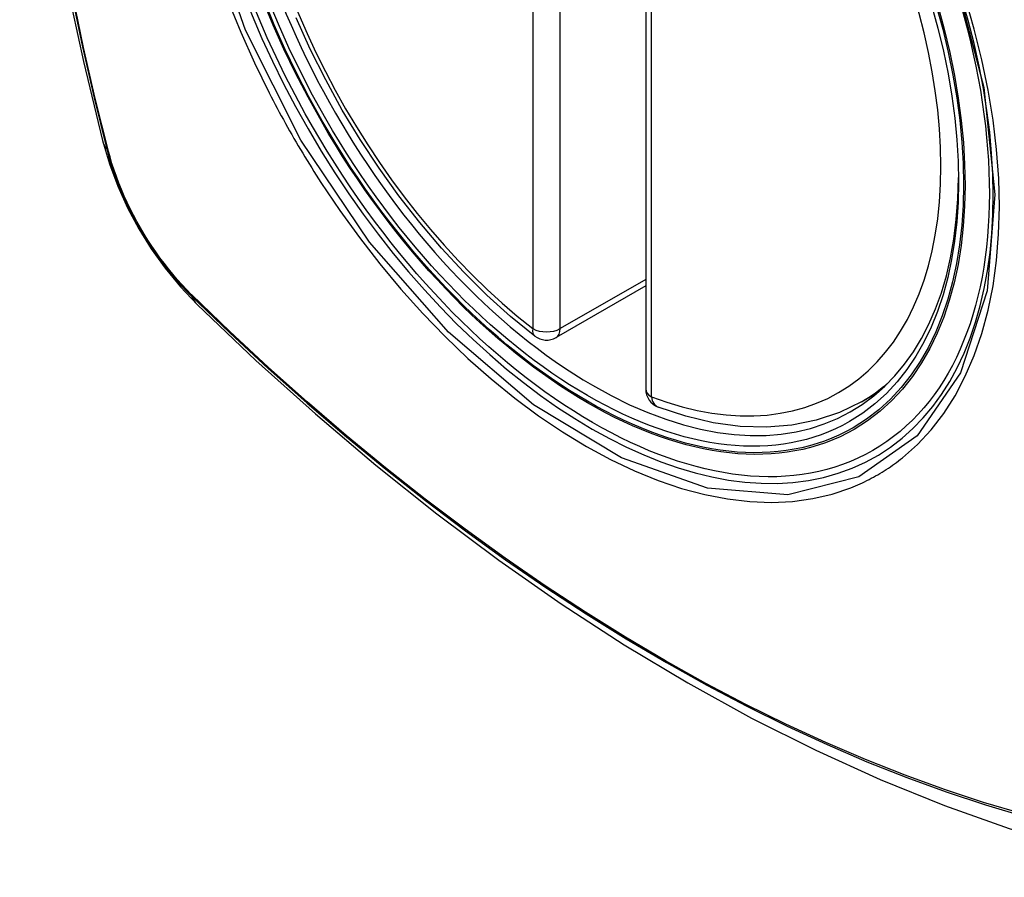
# Model space of a CAD drawing. Header units: inches. Extents: x 338.7 to 398.8, y 128 to 186.9.
# Tile 102 of 110: x 382.693 to 383.294, y 159.155 to 159.679. Entities that reach past the tile are written whole.
import ezdxf

# ---------------------------------------------------------------- set-up
doc = ezdxf.new("R2010")
doc.units = ezdxf.units.IN
doc.header["$MEASUREMENT"] = 0
doc.layers.add('Visible Edges(ANSI)', color=7, linetype='Continuous', lineweight=25)
doc.layers.add('Visible Tangent Edges(ANSI)', color=7, linetype='Continuous', lineweight=25)

msp = doc.modelspace()

# ---------------------------------------------------------------- linework, layer by layer
at = {"layer": 'Visible Edges(ANSI)'}
for p, q in [((383.07535, 159.93847), (383.07535, 159.45318)), ((383.07535, 159.51611), (383.02067, 159.48462)), ((383.20716, 159.44543), (383.21747, 159.45137))]:
    msp.add_line(p, q, dxfattribs=at)
at = {"layer": 'Visible Edges(ANSI)', "flags": 128}
for points in [[(382.74706, 160.31283), (382.73422, 160.27472), (382.72317, 160.23548), (382.71388, 160.1952), (382.70632, 160.15392), (382.70048, 160.11173), (382.69634, 160.06869), (382.69386, 160.02485), (382.69304, 159.98027), (382.69386, 159.93503), (382.69628, 159.88918), (382.70031, 159.84278), (382.7059, 159.7959), (382.71305, 159.74861), (382.72173, 159.70098), (382.73192, 159.65306), (382.74359, 159.60494)], [(383.00754, 159.48552), (382.99284, 159.49753), (382.97841, 159.51051), (382.96432, 159.52442), (382.95062, 159.53919), (382.93738, 159.55475), (382.92465, 159.57105), (382.91248, 159.58799), (382.90094, 159.60551), (382.89006, 159.62352), (382.87991, 159.64195), (382.87052, 159.66072), (382.86194, 159.67973)], [(382.74359, 159.60494), (382.74783, 159.59065), (382.75297, 159.57692), (382.75896, 159.5637), (382.76577, 159.55098), (382.77339, 159.53872), (382.78184, 159.52692), (382.79116, 159.5156), (382.80144, 159.50477)], [(382.80144, 159.50477), (382.83725, 159.47065), (382.87363, 159.43792), (382.91052, 159.40663), (382.94787, 159.37686), (382.98564, 159.34863), (383.02378, 159.32202), (383.06225, 159.29706), (383.101, 159.27381), (383.13998, 159.2523), (383.17916, 159.23261), (383.21848, 159.21476), (383.25791, 159.19881), (383.2974, 159.18481), (383.33691, 159.17281), (383.37639, 159.16287), (383.41579, 159.15504)], [(383.20716, 159.44543), (383.19378, 159.43886), (383.17954, 159.43406), (383.16458, 159.43104), (383.14902, 159.42981), (383.13299, 159.43034), (383.11658, 159.4326), (383.09988, 159.43654), (383.083, 159.44212)]]:
    msp.add_lwpolyline(points, dxfattribs=at)
at = {"layer": 'Visible Edges(ANSI)'}
for centre, start, end in [((383.01478, 159.49486), 232.21581, 299.93599), ((383.08716, 159.45318), 180, 249.36936)]:
    msp.add_arc(centre, 0.01181, start, end, dxfattribs=at)
msp.add_ellipse((383.04018, 159.71045), major_axis=(-0.15963, 0.2772), ratio=0.578093, dxfattribs=at)
msp.add_ellipse((383.04366, 159.71246), major_axis=(0.15718, -0.27294), ratio=0.578093, start_param=2.362013, end_param=7.062765, dxfattribs=at)
at = {"layer": 'Visible Tangent Edges(ANSI)'}
for p, q in [((383.00642, 159.97535), (383.00642, 159.49005)), ((383.02313, 159.49005), (383.02313, 159.97535)), ((383.07881, 159.44837), (383.07881, 159.93366)), ((382.74712, 159.59883), (382.747, 159.59929)), ((383.07535, 159.52012), (383.02313, 159.49005)), ((382.79819, 159.51063), (382.79785, 159.51096))]:
    msp.add_line(p, q, dxfattribs=at)
at = {"layer": 'Visible Tangent Edges(ANSI)', "flags": 128}
for points in [[(382.72486, 160.19981), (382.71906, 160.17541), (382.71392, 160.15043), (382.70946, 160.1249), (382.70569, 160.09884), (382.70261, 160.07229), (382.70021, 160.04527), (382.69851, 160.01784), (382.69749, 159.99002), (382.69717, 159.96182), (382.69753, 159.93323), (382.69857, 159.90426), (382.7003, 159.87494), (382.70271, 159.84529), (382.7058, 159.81535), (382.70957, 159.78516), (382.71401, 159.75472), (382.71913, 159.72404), (382.72491, 159.69316), (382.73136, 159.6621), (382.73846, 159.63088), (382.74622, 159.59952)], [(382.747, 159.59929), (382.73923, 159.63057), (382.73211, 159.66172), (382.72565, 159.69272), (382.71985, 159.72354), (382.71472, 159.75416), (382.71026, 159.78454), (382.70647, 159.81468), (382.70337, 159.84456), (382.70095, 159.87415), (382.69921, 159.90342), (382.69816, 159.93233), (382.6978, 159.96085), (382.69813, 159.98898), (382.69915, 160.01671), (382.70086, 160.04406), (382.70326, 160.07097), (382.70636, 160.09743), (382.71015, 160.12338), (382.71462, 160.1488), (382.71978, 160.17366), (382.7256, 160.19793)], [(383.26392, 159.7059), (383.28184, 159.63728), (383.28856, 159.57194), (383.2838, 159.51304), (383.26768, 159.46313), (383.24117, 159.42468), (383.20545, 159.3995), (383.16216, 159.38865), (383.11303, 159.39258), (383.06047, 159.4111), (383.00688, 159.44341), (382.95484, 159.48795), (382.90663, 159.5428), (382.86469, 159.60515), (382.83098, 159.67226), (382.80677, 159.74141)], [(382.82046, 159.68978), (382.82811, 159.67098), (382.83646, 159.65234), (382.84547, 159.63392)], [(383.2322, 159.41121), (383.24127, 159.41925), (383.24967, 159.42825), (383.25735, 159.43819), (383.26432, 159.4491), (383.27054, 159.46093), (383.276, 159.4736), (383.28066, 159.48707), (383.2845, 159.50125), (383.28749, 159.51609), (383.28962, 159.53157), (383.2909, 159.54773), (383.29134, 159.56447), (383.29091, 159.58171), (383.28963, 159.59937), (383.28749, 159.61736), (383.2845, 159.63565), (383.28068, 159.65419), (383.27604, 159.67292), (383.2706, 159.69177)], [(382.84547, 159.63392), (382.84667, 159.63158), (382.84788, 159.62925), (382.8491, 159.62693), (382.85032, 159.62461), (382.85156, 159.62229), (382.85281, 159.61998), (382.85407, 159.61767), (382.85534, 159.61537), (382.85662, 159.61308), (382.85791, 159.61078), (382.85921, 159.6085), (382.86052, 159.60622), (382.86184, 159.60394), (382.86317, 159.60167), (382.86451, 159.59941), (382.86586, 159.59715), (382.86722, 159.5949), (382.86859, 159.59265), (382.86997, 159.59041), (382.87136, 159.58818), (382.87275, 159.58595), (382.87416, 159.58373), (382.87558, 159.58152), (382.877, 159.57931)], [(382.74622, 159.59952), (382.74731, 159.59547), (382.74852, 159.59141), (382.74983, 159.58733), (382.75125, 159.58326), (382.75277, 159.57918), (382.7544, 159.57512), (382.75613, 159.57107), (382.75796, 159.56704), (382.75988, 159.56304), (382.76189, 159.55906), (382.764, 159.55513), (382.76619, 159.55124), (382.76846, 159.54739), (382.77082, 159.5436), (382.77325, 159.53987), (382.77576, 159.53621), (382.77833, 159.53262), (382.78098, 159.5291), (382.78368, 159.52566), (382.78645, 159.5223), (382.78926, 159.51904), (382.79213, 159.51587), (382.79505, 159.5128), (382.798, 159.50983)], [(382.79785, 159.51096), (382.79496, 159.51389), (382.79211, 159.51691), (382.7893, 159.52003), (382.78655, 159.52324), (382.78385, 159.52653), (382.78121, 159.52991), (382.77863, 159.53336), (382.77611, 159.53687), (382.77366, 159.54046), (382.77129, 159.54411), (382.76898, 159.54781), (382.76676, 159.55157), (382.76462, 159.55538), (382.76256, 159.55922), (382.76059, 159.56311), (382.7587, 159.56702), (382.75691, 159.57096), (382.75521, 159.57492), (382.75361, 159.5789), (382.75211, 159.58289), (382.75071, 159.58688), (382.74941, 159.59087), (382.74821, 159.59486), (382.74712, 159.59883)], [(382.877, 159.57931), (382.88848, 159.56226), (382.90049, 159.54567), (382.91298, 159.52962), (382.9259, 159.51415), (382.93921, 159.49933), (382.95286, 159.48522), (382.9668, 159.47188), (382.98097, 159.45935), (382.99533, 159.44768), (383.00984, 159.43688), (383.02445, 159.427), (383.03912, 159.41806), (383.05381, 159.4101), (383.06843, 159.40317), (383.08293, 159.39729), (383.09727, 159.39247), (383.11141, 159.38871), (383.12529, 159.38603), (383.13888, 159.38444), (383.15212, 159.38395), (383.16497, 159.38457), (383.17737, 159.38628), (383.18928, 159.38906), (383.20068, 159.39292)], [(382.798, 159.50983), (382.82128, 159.48745), (382.84482, 159.46566), (382.86857, 159.4445), (382.89253, 159.42399), (382.91667, 159.40415), (382.94095, 159.38502), (382.96534, 159.36661), (382.98982, 159.34894), (383.01436, 159.33204), (383.03892, 159.31593), (383.06348, 159.30062), (383.08803, 159.2861), (383.11258, 159.27238), (383.13713, 159.25945), (383.16164, 159.24733), (383.1861, 159.23604), (383.21048, 159.22557), (383.23474, 159.21596), (383.25888, 159.20719), (383.2829, 159.19928), (383.30676, 159.19222)], [(383.3055, 159.1938), (383.28174, 159.20078), (383.25781, 159.20862), (383.23376, 159.21732), (383.20958, 159.22687), (383.18529, 159.23727), (383.16091, 159.2485), (383.13646, 159.26057), (383.11199, 159.27345), (383.0875, 159.28714), (383.06301, 159.30162), (383.03851, 159.31691), (383.014, 159.333), (382.98952, 159.34988), (382.96509, 159.36753), (382.94075, 159.38592), (382.91653, 159.40505), (382.89246, 159.42487), (382.86856, 159.44536), (382.84486, 159.46651), (382.8214, 159.48827), (382.79819, 159.51063)], [(383.20068, 159.39292), (383.20209, 159.39349), (383.2035, 159.39407), (383.2049, 159.39467), (383.20629, 159.39529), (383.20767, 159.39593), (383.20905, 159.39658), (383.21041, 159.39725), (383.21177, 159.39794), (383.21312, 159.39865), (383.21445, 159.39937), (383.21578, 159.4001), (383.2171, 159.40086), (383.21841, 159.40163), (383.21971, 159.40242), (383.22101, 159.40322), (383.22229, 159.40405), (383.22356, 159.40488), (383.22482, 159.40574), (383.22608, 159.40661), (383.22732, 159.4075), (383.22856, 159.4084), (383.22978, 159.40932), (383.231, 159.41026), (383.2322, 159.41121)]]:
    msp.add_lwpolyline(points, dxfattribs=at)
at = {"layer": 'Visible Tangent Edges(ANSI)'}
for centre, major_axis, ratio, start_param, end_param in [((383.04267, 159.71188), (-0.17285, 0.30015), 0.578093, 5.049711, 10.658253), ((383.04262, 159.71186), (-0.1503, 0.261), 0.578093, 5.670484, 8.47055), ((383.04262, 159.71186), (0.1503, -0.261), 0.578093, 5.670484, 8.47055), ((382.85797, 159.63439), (-0.11438, -0.02945), 0.352863, 0, 0.142152), ((382.75553, 159.60243), (-0.00953, -0.00245), 0.357658, 0.142431, 0.406138), ((382.80518, 159.51644), (-0.00688, -0.00704), 0.360494, 5.876137, 6.139844), ((382.88411, 159.58913), (-0.08267, -0.08436), 0.355706, 6.140128, 6.283185), ((383.01478, 159.49486), (-0.00724, -0.00933), 0.471826, 5.568124, 6.283185), ((383.01478, 159.49486), (0.01181, 0), 0.575862, 3.926991, 5.497787), ((383.01478, 159.49486), (0.00589, -0.01024), 0.578093, 0, 0.787332), ((383.08716, 159.45318), (-0.01181, 0), 0.575862, 0, 0.785398), ((383.05097, 159.71667), (0.15619, -0.27123), 0.578093, 0, 0.112305), ((383.08716, 159.45318), (-0.00416, -0.01105), 0.667544, 5.394234, 6.283185)]:
    msp.add_ellipse(centre, major_axis=major_axis, ratio=ratio, start_param=start_param, end_param=end_param, dxfattribs=at)
for centre, major_axis in [((383.04326, 159.71223), (0.17078, -0.29656)), ((383.04028, 159.71051), (-0.16238, 0.28198)), ((383.04018, 159.71045), (0.16178, -0.28094))]:
    msp.add_ellipse(centre, major_axis=major_axis, ratio=0.578093, dxfattribs=at)

doc.saveas('drawing.dxf')
